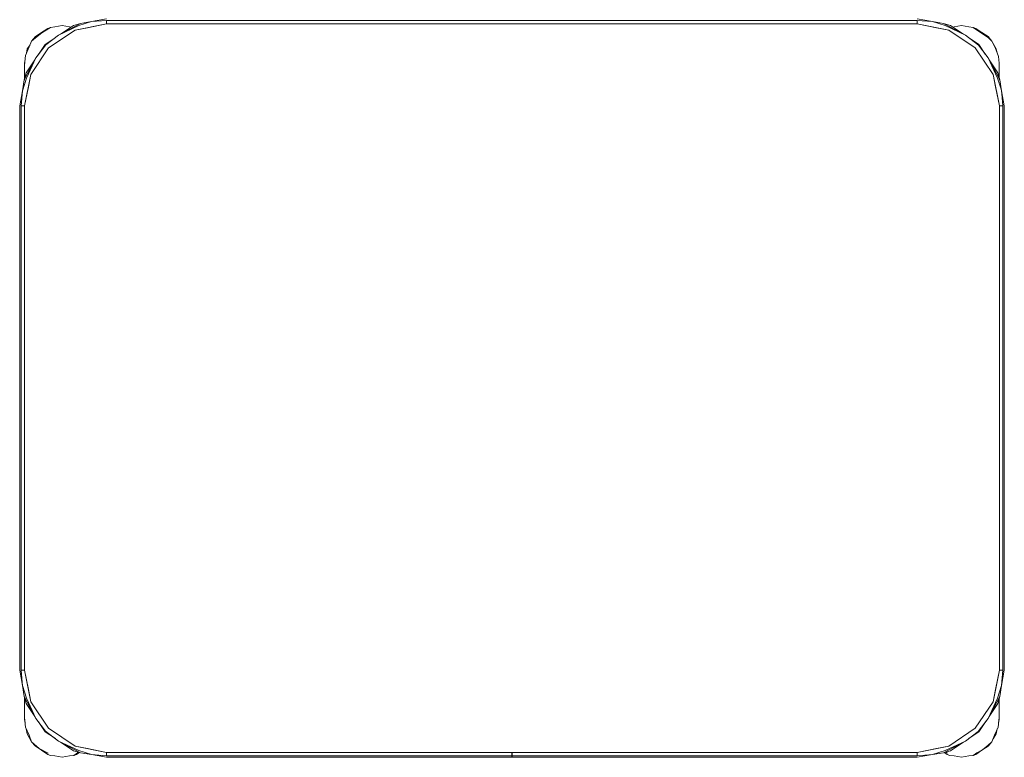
# Model space of a CAD drawing. Header units: millimetres. Extents: x 321 to 585, y -277 to 9.
# Tile 70 of 256: x 394.054 to 395.254, y -215.156 to -214.257. Entities that reach past the tile are written whole.
import ezdxf

# ---------------------------------------------------------------- set-up
doc = ezdxf.new("R2010")
doc.units = ezdxf.units.MM
doc.header["$MEASUREMENT"] = 0
doc.layers.add('IFC-Elemento de mobília-Contorno', color=152, linetype='Continuous', lineweight=5)

msp = doc.modelspace()

# ---------------------------------------------------------------- linework, layer by layer
at = {"layer": 'IFC-Elemento de mobília-Contorno', "color": 7, "lineweight": 5}
for p, q in [((394.1257, -214.2638), (394.1412, -214.2589)), ((394.1277, -214.2611), (394.1412, -214.2589)), ((394.1412, -214.2589), (394.1595, -214.2556)), ((394.1412, -214.2589), (394.1595, -214.2574)), ((394.1595, -214.2574), (395.1475, -214.2574)), ((394.1595, -214.2574), (394.1595, -214.2616)), ((394.1595, -214.2595), (394.1595, -214.2616)), ((395.1475, -214.2556), (395.1659, -214.2589)), ((395.1475, -214.2574), (395.1659, -214.2589)), ((395.1475, -214.2616), (395.1475, -214.2574)), ((395.1475, -214.2616), (395.1475, -214.2595)), ((395.1659, -214.2589), (395.1813, -214.2638)), ((395.1659, -214.2589), (395.1793, -214.2611)), ((394.0802, -214.2721), (394.0877, -214.2671)), ((394.0804, -214.2725), (394.0911, -214.2659)), ((394.0877, -214.2671), (394.0911, -214.2659)), ((394.0888, -214.2909), (394.1213, -214.2693)), ((394.0911, -214.2659), (394.0965, -214.2654)), ((394.0965, -214.2654), (394.1053, -214.2636)), ((394.1009, -214.2754), (394.1277, -214.2611)), ((394.1009, -214.2754), (394.1257, -214.2638)), ((394.1034, -214.2741), (394.119, -214.2637)), ((394.1053, -214.2636), (394.1141, -214.2654)), ((394.1141, -214.2654), (394.1162, -214.2656)), ((394.119, -214.2637), (394.1277, -214.2611)), ((394.1213, -214.2693), (394.1595, -214.2616)), ((394.1213, -214.2693), (394.1361, -214.2663)), ((394.1361, -214.2663), (394.1595, -214.2616)), ((394.1595, -214.2616), (395.1475, -214.2616)), ((395.1475, -214.2616), (395.1709, -214.2663)), ((395.1475, -214.2616), (395.1858, -214.2693)), ((395.1709, -214.2663), (395.1858, -214.2693)), ((395.1793, -214.2611), (395.1881, -214.2637)), ((395.1793, -214.2611), (395.1817, -214.2624)), ((395.1813, -214.2638), (395.2061, -214.2754)), ((395.1817, -214.2624), (395.2061, -214.2754)), ((395.1858, -214.2693), (395.2182, -214.2909)), ((395.1881, -214.2637), (395.2037, -214.2741)), ((395.1908, -214.2655), (395.1925, -214.2654)), ((395.1925, -214.2654), (395.2013, -214.2636)), ((395.2013, -214.2636), (395.2101, -214.2654)), ((395.2101, -214.2654), (395.2155, -214.2659)), ((395.2155, -214.2659), (395.2222, -214.2704)), ((395.2155, -214.2659), (395.2189, -214.2671)), ((395.2189, -214.2671), (395.2263, -214.2721)), ((395.2222, -214.2704), (395.2342, -214.2785)), ((394.065, -214.2896), (394.0681, -214.2826)), ((394.0681, -214.2826), (394.0728, -214.2771)), ((394.0681, -214.2826), (394.0728, -214.2785)), ((394.0728, -214.2771), (394.0802, -214.2721)), ((394.0728, -214.2785), (394.0804, -214.2725)), ((394.0846, -214.2867), (394.0966, -214.2787)), ((394.0854, -214.287), (394.1009, -214.2754)), ((395.2061, -214.2754), (395.2222, -214.2875)), ((395.2061, -214.2754), (395.2102, -214.2785)), ((395.21, -214.2783), (395.2225, -214.2867)), ((395.2263, -214.2721), (395.2338, -214.2771)), ((395.2338, -214.2771), (395.2385, -214.2826)), ((395.2342, -214.2785), (395.2385, -214.2826)), ((395.2385, -214.2826), (395.2423, -214.2903)), ((395.2385, -214.2826), (395.2438, -214.292)), ((394.0605, -214.3002), (394.065, -214.2896)), ((394.0617, -214.2974), (394.0628, -214.292)), ((394.0628, -214.292), (394.0661, -214.287)), ((394.0671, -214.3234), (394.0888, -214.2909)), ((394.0733, -214.303), (394.0854, -214.287)), ((394.0763, -214.2991), (394.0846, -214.2867)), ((395.2182, -214.2909), (395.2399, -214.3234)), ((395.2222, -214.2875), (395.2337, -214.303)), ((395.2225, -214.2867), (395.2304, -214.2986)), ((395.2423, -214.2903), (395.2463, -214.3013)), ((395.2438, -214.292), (395.2448, -214.2973)), ((394.059, -214.3299), (394.0733, -214.303)), ((394.0593, -214.312), (394.0605, -214.3002)), ((394.0593, -214.3096), (394.0598, -214.307)), ((394.0616, -214.3211), (394.072, -214.3055)), ((394.0617, -214.3278), (394.0733, -214.303)), ((394.0733, -214.303), (394.0764, -214.299)), ((395.2337, -214.303), (395.2454, -214.3278)), ((395.2337, -214.303), (395.2467, -214.3274)), ((395.2351, -214.3055), (395.2455, -214.3211)), ((395.2463, -214.3013), (395.2473, -214.3096)), ((394.0593, -214.3096), (394.0596, -214.3085)), ((394.0593, -214.3096), (394.0596, -214.3085)), ((394.0593, -214.3196), (394.0593, -214.3096)), ((394.0593, -214.3144), (394.0593, -214.312)), ((394.0593, -214.317), (394.0593, -214.3144)), ((394.0593, -214.3196), (394.0593, -214.317)), ((394.0593, -214.329), (394.0593, -214.3196)), ((395.2473, -214.3196), (395.2473, -214.3096)), ((395.2473, -214.3273), (395.2473, -214.3096)), ((395.2473, -214.3146), (395.2473, -214.3121)), ((395.2473, -214.3171), (395.2473, -214.3146)), ((395.2473, -214.3196), (395.2473, -214.3171)), ((395.2473, -214.3273), (395.2473, -214.3196)), ((394.0568, -214.3433), (394.0617, -214.3278)), ((394.0568, -214.3433), (394.059, -214.3299)), ((394.059, -214.3299), (394.0616, -214.3211)), ((394.059, -214.3299), (394.0593, -214.3294)), ((394.0593, -214.329), (394.0593, -214.3256)), ((394.0595, -214.3616), (394.0671, -214.3234)), ((394.0642, -214.3383), (394.0671, -214.3234)), ((395.2399, -214.3234), (395.2429, -214.3383)), ((395.2399, -214.3234), (395.2475, -214.3616)), ((395.2454, -214.3278), (395.2492, -214.3399)), ((395.2455, -214.3211), (395.248, -214.3299)), ((395.2467, -214.3274), (395.2473, -214.3285)), ((395.2473, -214.3273), (395.2473, -214.3256)), ((395.2473, -214.3285), (395.248, -214.3299)), ((395.248, -214.3299), (395.2503, -214.3433)), ((394.0535, -214.3616), (394.0568, -214.3433)), ((394.0553, -214.3616), (394.0568, -214.3433)), ((394.0595, -214.3616), (394.0642, -214.3383)), ((395.2429, -214.3383), (395.2475, -214.3616)), ((395.2492, -214.3399), (395.2503, -214.3433)), ((395.2503, -214.3433), (395.2506, -214.3467)), ((395.2503, -214.3433), (395.2535, -214.3616)), ((395.2506, -214.3467), (395.2506, -214.3467)), ((395.2506, -214.3467), (395.2518, -214.3616)), ((394.0535, -215.0496), (394.0535, -214.3616)), ((394.0553, -215.0496), (394.0553, -214.3616)), ((394.0553, -214.3616), (394.0595, -214.3616)), ((394.0574, -214.3616), (394.0595, -214.3616)), ((394.0595, -215.0496), (394.0595, -214.3616)), ((395.2475, -214.3616), (395.2496, -214.3616)), ((395.2475, -215.0496), (395.2475, -214.3616)), ((395.2475, -214.3616), (395.2518, -214.3616)), ((395.2518, -215.0496), (395.2518, -214.3616)), ((395.2535, -215.0496), (395.2535, -214.3616)), ((394.0535, -215.0496), (394.0568, -215.068)), ((394.0553, -215.0496), (394.0565, -215.0646)), ((394.0553, -215.0496), (394.0595, -215.0496)), ((394.0574, -215.0496), (394.0595, -215.0496)), ((394.0595, -215.0496), (394.0671, -215.0879)), ((394.0595, -215.0496), (394.0642, -215.073)), ((395.2399, -215.0879), (395.2475, -215.0496)), ((395.2429, -215.073), (395.2475, -215.0496)), ((395.2475, -215.0496), (395.2518, -215.0496)), ((395.2475, -215.0496), (395.2496, -215.0496)), ((395.2503, -215.068), (395.2518, -215.0496)), ((395.2503, -215.068), (395.2535, -215.0496)), ((394.0565, -215.0646), (394.0568, -215.068)), ((394.0568, -215.068), (394.0617, -215.0835)), ((394.0568, -215.068), (394.059, -215.0814)), ((394.0642, -215.073), (394.0671, -215.0879)), ((395.2399, -215.0879), (395.2429, -215.073)), ((395.2454, -215.0835), (395.2503, -215.068)), ((395.248, -215.0814), (395.2503, -215.068)), ((394.059, -215.0814), (394.0616, -215.0902)), ((394.059, -215.0814), (394.0733, -215.1082)), ((394.0593, -215.0997), (394.0593, -215.0823)), ((394.0593, -215.0872), (394.0593, -215.0823)), ((394.0593, -215.0935), (394.0593, -215.0872)), ((394.0617, -215.0835), (394.0733, -215.1082)), ((394.0671, -215.0879), (394.0888, -215.1203)), ((395.2182, -215.1203), (395.2399, -215.0879)), ((395.2337, -215.1082), (395.248, -215.0814)), ((395.2337, -215.1082), (395.2454, -215.0835)), ((395.2455, -215.0902), (395.248, -215.0814)), ((395.2473, -215.1096), (395.2473, -215.084)), ((395.2473, -215.0997), (395.2473, -215.084)), ((395.2473, -215.0872), (395.2473, -215.084)), ((395.2473, -215.0935), (395.2473, -215.0872)), ((394.0593, -215.1096), (394.0593, -215.0997)), ((394.0593, -215.1023), (394.0593, -215.0997)), ((394.0616, -215.0902), (394.072, -215.1058)), ((395.2351, -215.1057), (395.2455, -215.0902)), ((395.2473, -215.1096), (395.2473, -215.0997)), ((395.2473, -215.1023), (395.2473, -215.0997)), ((394.0593, -215.1048), (394.0593, -215.1023)), ((394.0593, -215.1072), (394.0593, -215.1048)), ((394.0593, -215.1072), (394.0607, -215.119)), ((394.0593, -215.1096), (394.06, -215.1131)), ((394.0593, -215.1096), (394.0597, -215.111)), ((394.0593, -215.1096), (394.0597, -215.111)), ((394.0733, -215.1082), (394.0848, -215.1237)), ((395.2216, -215.1243), (395.2337, -215.1082)), ((395.2307, -215.1124), (395.2337, -215.1082)), ((395.2459, -215.119), (395.2473, -215.1072)), ((395.2466, -215.1131), (395.2473, -215.1096)), ((395.2468, -215.111), (395.2473, -215.1096)), ((395.2468, -215.111), (395.2473, -215.1096)), ((395.2473, -215.1048), (395.2473, -215.1023)), ((395.2473, -215.1072), (395.2473, -215.1048)), ((394.0607, -215.119), (394.065, -215.1287)), ((394.0615, -215.121), (394.0628, -215.1272)), ((394.0766, -215.1126), (394.0846, -215.1246)), ((394.0848, -215.1237), (394.1009, -215.1359)), ((394.0888, -215.1203), (394.1213, -215.142)), ((395.1858, -215.142), (395.2182, -215.1203)), ((395.2225, -215.1246), (395.2308, -215.1122)), ((395.2416, -215.1287), (395.2459, -215.119)), ((395.2438, -215.1272), (395.245, -215.1209)), ((394.0628, -215.1272), (394.0681, -215.1367)), ((394.065, -215.1287), (394.0681, -215.1367)), ((394.0846, -215.1246), (394.097, -215.1329)), ((394.0968, -215.1328), (394.1009, -215.1359)), ((394.1009, -215.1359), (394.1257, -215.1475)), ((394.1009, -215.1359), (394.1277, -215.1501)), ((395.1793, -215.1501), (395.2061, -215.1359)), ((395.1813, -215.1475), (395.2061, -215.1359)), ((395.2061, -215.1359), (395.2216, -215.1243)), ((395.2106, -215.1325), (395.2225, -215.1246)), ((395.2385, -215.1367), (395.2416, -215.1287)), ((395.2399, -215.1331), (395.2438, -215.1272)), ((394.0681, -215.1367), (394.0728, -215.1422)), ((394.0681, -215.1367), (394.0772, -215.1449)), ((394.0728, -215.1422), (394.0802, -215.1471)), ((394.0772, -215.1449), (394.0884, -215.1505)), ((394.0802, -215.1471), (394.0877, -215.1521)), ((394.1034, -215.1372), (394.119, -215.1476)), ((394.119, -215.1476), (394.1277, -215.1501)), ((394.1213, -215.142), (394.1595, -215.1496)), ((394.1213, -215.142), (394.1361, -215.145)), ((394.1257, -215.1475), (394.1412, -215.1524)), ((394.1361, -215.145), (394.1595, -215.1496)), ((395.1475, -215.1496), (395.1858, -215.142)), ((395.1475, -215.1496), (395.1709, -215.145)), ((395.1659, -215.1524), (395.1813, -215.1475)), ((395.1709, -215.145), (395.1858, -215.142)), ((395.1793, -215.1501), (395.1881, -215.1476)), ((395.1881, -215.1476), (395.2036, -215.1372)), ((395.2189, -215.1521), (395.2263, -215.1471)), ((395.22, -215.1503), (395.2271, -215.1466)), ((395.2263, -215.1471), (395.2338, -215.1422)), ((395.2271, -215.1466), (395.2338, -215.1407)), ((395.2338, -215.1422), (395.2385, -215.1367)), ((395.2338, -215.1407), (395.2385, -215.1367)), ((394.0877, -215.1521), (394.0911, -215.1534)), ((394.0911, -215.1534), (394.0965, -215.1539)), ((394.0965, -215.1539), (394.1053, -215.1556)), ((394.1053, -215.1556), (394.1141, -215.1539)), ((394.1141, -215.1539), (394.1195, -215.1534)), ((394.1195, -215.1534), (394.124, -215.1503)), ((394.1195, -215.1534), (394.1229, -215.1521)), ((394.1229, -215.1521), (394.1264, -215.1498)), ((394.124, -215.1503), (394.1255, -215.1495)), ((394.1267, -215.1496), (394.1277, -215.1501)), ((394.1277, -215.1501), (394.1412, -215.1524)), ((394.1412, -215.1524), (394.1595, -215.1539)), ((394.1412, -215.1524), (394.1595, -215.1556)), ((394.1595, -215.1539), (394.1595, -215.1496)), ((394.1595, -215.1518), (394.1595, -215.1496)), ((394.1595, -215.1496), (395.1475, -215.1496)), ((394.1595, -215.1539), (394.6534, -215.1539)), ((394.1595, -215.1556), (394.6534, -215.1556)), ((394.6534, -215.1519), (394.6534, -215.1496)), ((394.6534, -215.1539), (394.6534, -215.1519)), ((394.6534, -215.1552), (394.6534, -215.1539)), ((394.6534, -215.1556), (394.6534, -215.1552)), ((394.6536, -215.1519), (394.6536, -215.1496)), ((394.6536, -215.1539), (394.6536, -215.1519)), ((394.6536, -215.1539), (395.1475, -215.1539)), ((394.6536, -215.1552), (394.6536, -215.1539)), ((394.6536, -215.1556), (394.6536, -215.1552)), ((394.6536, -215.1556), (395.1475, -215.1556)), ((395.1475, -215.1518), (395.1475, -215.1496)), ((395.1475, -215.1539), (395.1475, -215.1496)), ((395.1475, -215.1539), (395.1659, -215.1524)), ((395.1475, -215.1556), (395.1659, -215.1524)), ((395.1659, -215.1524), (395.1793, -215.1501)), ((395.1803, -215.1499), (395.1837, -215.1521)), ((395.1821, -215.1493), (395.1844, -215.1505)), ((395.1837, -215.1521), (395.1871, -215.1534)), ((395.1871, -215.1534), (395.1925, -215.1539)), ((395.1925, -215.1539), (395.2013, -215.1556)), ((395.2013, -215.1556), (395.2101, -215.1539)), ((395.2101, -215.1539), (395.2155, -215.1534)), ((395.2155, -215.1534), (395.22, -215.1503)), ((395.2155, -215.1534), (395.2189, -215.1521))]:
    msp.add_line(p, q, dxfattribs=at)

doc.saveas('drawing.dxf')
